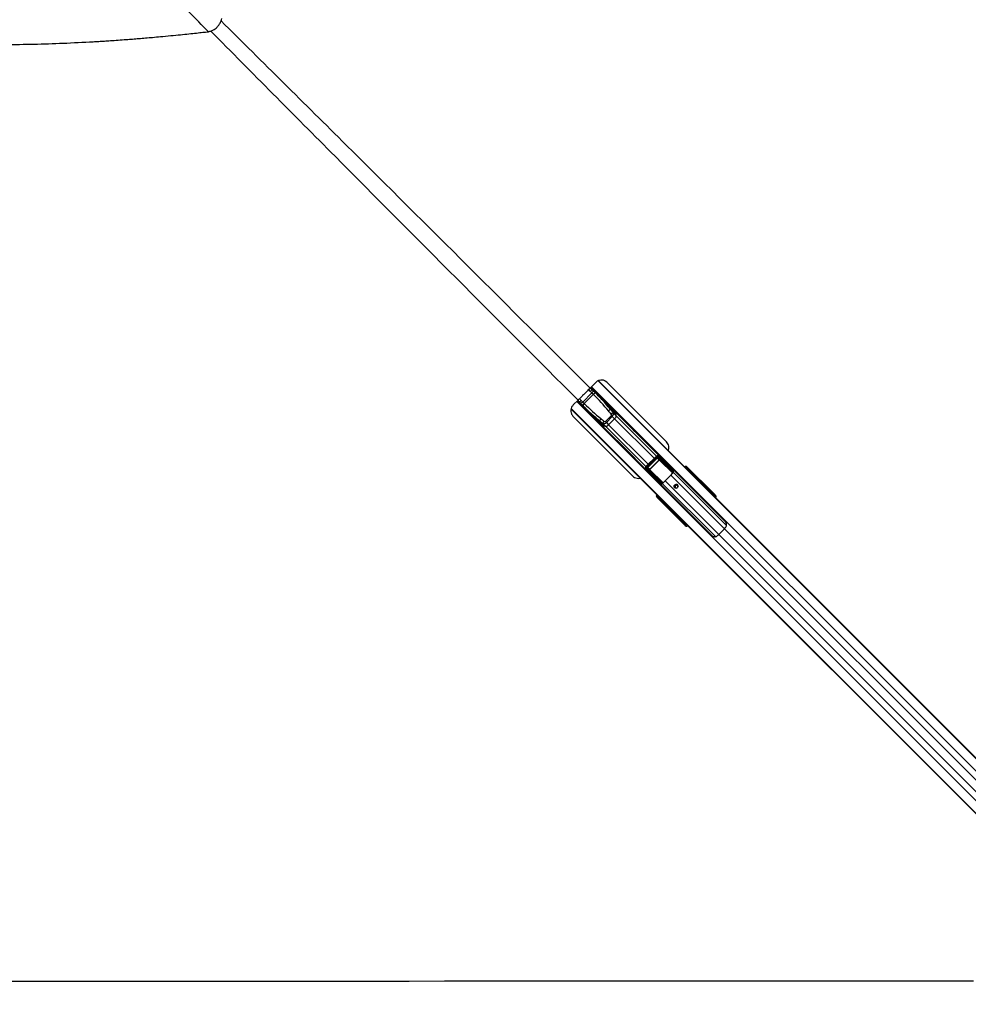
# Model space of a CAD drawing. Header units: millimetres. Extents: x 10 to 13239, y 20 to 10604.
# Tile 63 of 132: x 2469 to 3621, y 7201 to 8396. Entities that reach past the tile are written whole.
import ezdxf

# ---------------------------------------------------------------- set-up
doc = ezdxf.new("R2010")
doc.units = ezdxf.units.MM

msp = doc.modelspace()

# ---------------------------------------------------------------- linework, layer by layer
at = {"color": 7, "linetype": 'Continuous', "lineweight": 25}
for p, q in [((3168.51, 7955.81), (3161.71, 7948.95)), ((3287.39, 7842.53), (3171.92, 7958.01)), ((3182.57, 7955.86), (3180.11, 7957.58)), ((3182.57, 7955.86), (3182.58, 7955.85)), ((3254.47, 7883.76), (3182.57, 7955.86)), ((3254.48, 7883.75), (3182.58, 7955.85)), ((3152.73, 7932.09), (3163.9, 7943.26)), ((3165.65, 7941.51), (3154.48, 7930.34)), ((3162.08, 7949.32), (3163.16, 7948.24)), ((3162.15, 7945.01), (3162.15, 7945.01)), ((3163.9, 7943.26), (3162.15, 7945.01)), ((3326.05, 7786.56), (3162.68, 7949.93)), ((3163.16, 7948.24), (3164.76, 7946.64)), ((3163.9, 7943.26), (3163.9, 7943.26)), ((3163.9, 7943.26), (3165.65, 7941.51)), ((3164.76, 7946.64), (3168.26, 7943.14)), ((3165.65, 7941.51), (3165.65, 7941.51)), ((3165.98, 7941.18), (3165.65, 7941.51)), ((3168.26, 7943.14), (3168.59, 7942.81)), ((3168.59, 7942.81), (3191.14, 7920.26)), ((3147.07, 7934.31), (3141.26, 7928.55)), ((3146.06, 7933.31), (3309.43, 7769.94)), ((3146.66, 7933.91), (3147.74, 7932.83)), ((3147.74, 7932.83), (3149.35, 7931.22)), ((3149.35, 7931.22), (3152.85, 7927.72)), ((3150.98, 7933.83), (3150.98, 7933.84)), ((3152.73, 7932.09), (3150.98, 7933.83)), ((3152.73, 7932.09), (3152.73, 7932.09)), ((3152.73, 7932.09), (3154.48, 7930.34)), ((3154.8, 7930.01), (3154.48, 7930.34)), ((3154.48, 7930.34), (3154.48, 7930.34)), ((3173.05, 7938.35), (3173.3, 7938.61)), ((3253.5, 7808.54), (3138.62, 7923.42)), ((3152.85, 7927.72), (3153.18, 7927.39)), ((3153.18, 7927.39), (3175.72, 7904.85)), ((3157.38, 7922.68), (3157.64, 7922.93)), ((3193.31, 7916.14), (3186.76, 7922.69)), ((3189.8, 7918.92), (3193.5, 7915.21)), ((3210.08, 7902.17), (3190.19, 7922.06)), ((3141.19, 7914.45), (3213.09, 7842.36)), ((3179.85, 7902.67), (3173.29, 7909.23)), ((3173.93, 7905.79), (3193.82, 7885.9)), ((3177.07, 7906.19), (3180.77, 7902.49)), ((3180.27, 7908.52), (3187.47, 7915.71)), ((3181.4, 7907.39), (3180.27, 7908.52)), ((3188.6, 7914.58), (3181.4, 7907.39)), ((3181.4, 7907.39), (3184.21, 7904.58)), ((3191.41, 7911.77), (3184.21, 7904.58)), ((3188.6, 7914.58), (3187.47, 7915.71)), ((3188.6, 7914.58), (3191.41, 7911.77)), ((3247.82, 7864.43), (3217.5, 7894.75)), ((3254.47, 7883.76), (3254.48, 7883.75)), ((3201.24, 7878.48), (3231.56, 7848.17)), ((3242.25, 7866.53), (3229.46, 7853.73)), ((3243.2, 7865.58), (3230.4, 7852.79)), ((3231.45, 7852.77), (3243.22, 7864.54)), ((3243.43, 7864.33), (3231.66, 7852.56)), ((3234.22, 7850.42), (3245.56, 7861.76)), ((3245.67, 7861.66), (3234.33, 7850.32)), ((3243.43, 7864.33), (3243.22, 7864.54)), ((3245.56, 7861.76), (3243.43, 7864.33)), ((3261.52, 7846.9), (3244.3, 7864.12)), ((3244.3, 7864.12), (3246.29, 7861.73)), ((3262.06, 7848.13), (3244.77, 7865.46)), ((3244.77, 7864.36), (3261.99, 7847.14)), ((3247.85, 7864.4), (3245.02, 7866.6)), ((3245.25, 7866.39), (3262.17, 7849.43)), ((3248.11, 7864.17), (3245.25, 7866.39)), ((3245.67, 7861.66), (3245.56, 7861.76)), ((3255.13, 7857.14), (3248.11, 7864.17)), ((3248.59, 7863.7), (3248.75, 7863.86)), ((3248.6, 7863.69), (3248.76, 7863.84)), ((3229.38, 7850.97), (3231.58, 7848.13)), ((3246.56, 7833.81), (3229.59, 7850.73)), ((3229.59, 7850.73), (3231.81, 7847.87)), ((3230.53, 7851.21), (3247.85, 7833.93)), ((3231.66, 7852.56), (3231.45, 7852.77)), ((3248.84, 7834), (3231.62, 7851.22)), ((3231.66, 7852.56), (3234.22, 7850.42)), ((3238.85, 7840.85), (3231.81, 7847.87)), ((3231.86, 7851.69), (3249.08, 7834.47)), ((3234.25, 7849.7), (3231.86, 7851.69)), ((3232.13, 7847.24), (3232.29, 7847.4)), ((3232.14, 7847.23), (3232.3, 7847.39)), ((3234.33, 7850.32), (3234.22, 7850.42)), ((3262.42, 7848.25), (3262.32, 7847.13)), ((3278.42, 7851.69), (3278.33, 7851.59)), ((3278.56, 7851.83), (3278.42, 7851.69)), ((3278.8, 7851.6), (3278.66, 7851.46)), ((3278.66, 7851.46), (3279.14, 7850.97)), ((3279.28, 7851.11), (3278.8, 7851.6)), ((3279.14, 7850.97), (3279.28, 7851.11)), ((3279.14, 7850.97), (3279.59, 7850.52)), ((3279.28, 7851.11), (3279.73, 7850.66)), ((3279.29, 7853.47), (3279.96, 7852.58)), ((3311.07, 7821.68), (3279.29, 7853.47)), ((3281.45, 7850.41), (3279.46, 7851.99)), ((3279.49, 7851.96), (3279.99, 7851.46)), ((3281.49, 7850.37), (3279.49, 7851.96)), ((3279.73, 7850.66), (3279.59, 7850.52)), ((3279.96, 7852.58), (3311.1, 7821.44)), ((3282.78, 7848.45), (3279.97, 7850.78)), ((3279.99, 7851.46), (3282.73, 7849.2)), ((3282.56, 7847.87), (3282.31, 7847.62)), ((3283.32, 7847.11), (3282.8, 7847.64)), ((3283.77, 7846.66), (3283.32, 7847.11)), ((3286.41, 7845.69), (3283.46, 7848.04)), ((3283.49, 7848), (3284.03, 7847.46)), ((3286.47, 7845.64), (3283.49, 7848)), ((3288.02, 7843.46), (3284.01, 7846.78)), ((3284.03, 7847.46), (3288.03, 7844.15)), ((3286.47, 7845.64), (3286.41, 7845.69)), ((3252.65, 7836.37), (3259.62, 7843.33)), ((3285.92, 7843.73), (3285.74, 7843.85)), ((3289.08, 7840.57), (3285.92, 7843.73)), ((3286.65, 7842.83), (3289.08, 7840.57)), ((3288.47, 7841.45), (3287.39, 7842.53)), ((3310.75, 7820.62), (3288.07, 7843.31)), ((3294.79, 7835.14), (3288.47, 7841.45)), ((3893.91, 7235.75), (3289.08, 7840.57)), ((3296.94, 7832.99), (3294.79, 7835.14)), ((3744.89, 7385.04), (3296.94, 7832.99)), ((3243.4, 7816.03), (3242.52, 7816.7)), ((3274.3, 7784.91), (3242.52, 7816.7)), ((3274.54, 7784.89), (3243.4, 7816.03)), ((3243.99, 7816.53), (3245.58, 7814.54)), ((3244.03, 7816.49), (3243.99, 7816.53)), ((3244.52, 7815.99), (3244.03, 7816.49)), ((3244.03, 7816.49), (3245.61, 7814.5)), ((3244.3, 7817.56), (3244.16, 7817.42)), ((3244.53, 7817.33), (3244.39, 7817.19)), ((3244.39, 7817.19), (3244.88, 7816.7)), ((3246.79, 7813.26), (3244.52, 7815.99)), ((3245.02, 7816.84), (3244.53, 7817.33)), ((3244.88, 7816.7), (3245.02, 7816.84)), ((3245.32, 7816.25), (3244.88, 7816.7)), ((3245.46, 7816.39), (3245.02, 7816.84)), ((3245.21, 7816.01), (3247.53, 7813.21)), ((3245.46, 7816.39), (3245.32, 7816.25)), ((3245.58, 7814.54), (3245.61, 7814.5)), ((3247.95, 7812.53), (3250.3, 7809.57)), ((3247.95, 7812.53), (3247.98, 7812.49)), ((3248.52, 7811.95), (3247.98, 7812.49)), ((3247.98, 7812.49), (3250.35, 7809.52)), ((3248.37, 7813.68), (3248.11, 7813.42)), ((3248.35, 7813.19), (3248.87, 7812.66)), ((3251.83, 7807.95), (3248.52, 7811.95)), ((3248.87, 7812.66), (3249.32, 7812.21)), ((3249.21, 7811.97), (3252.53, 7807.97)), ((3250.3, 7809.57), (3250.35, 7809.52)), ((3252.13, 7810.28), (3252.31, 7810.01)), ((3253.39, 7808.93), (3252.31, 7810.01)), ((3255.8, 7806.52), (3253.15, 7809.37)), ((3253.35, 7809), (3253.39, 7808.93)), ((3253.65, 7808.67), (3253.35, 7809)), ((3253.65, 7808.67), (3253.39, 7808.93)), ((3311.97, 7818.87), (3311.49, 7819.5)), ((3312.88, 7819.53), (3313.35, 7818.9)), ((3313.35, 7818.9), (3314.68, 7817.56)), ((3313.74, 7818.81), (3314.68, 7817.56)), ((3252.68, 7807.92), (3275.36, 7785.24)), ((3254.58, 7807.46), (3253.5, 7808.54)), ((3255.8, 7806.52), (3253.65, 7808.67)), ((3261.26, 7800.79), (3254.58, 7807.46)), ((3860.24, 7202.08), (3255.8, 7806.52)), ((3263.42, 7798.63), (3261.26, 7800.79)), ((3861.44, 7200.61), (3263.42, 7798.63)), ((3277.09, 7782.63), (3276.46, 7783.11)), ((3276.49, 7784.49), (3277.12, 7784.02)), ((3278.42, 7781.3), (3277.09, 7782.63)), ((3277.18, 7782.24), (3278.42, 7781.3)), ((3317.83, 7771.19), (3324.8, 7778.15))]:
    msp.add_line(p, q, dxfattribs=at)
at = {"color": 8, "linetype": 'Continuous', "lineweight": 25}
for p, q in [((3892.44, 7236.71), (3171.35, 7957.79)), ((3285.92, 7843.73), (3171.72, 7957.93)), ((3162.15, 7945.01), (3159.96, 7947.19)), ((3162.08, 7949.32), (3163.16, 7948.24)), ((3173.3, 7938.61), (3162.4, 7949.51)), ((3884.55, 7229.32), (3163.31, 7950.57)), ((3866.66, 7211.43), (3145.42, 7932.68)), ((3146.46, 7933.6), (3157.38, 7922.68)), ((3146.66, 7933.91), (3147.74, 7932.83)), ((3150.98, 7933.84), (3148.79, 7936.03)), ((3252.31, 7810.01), (3138.68, 7923.64)), ((3859.27, 7203.55), (3138.79, 7924.03)), ((3232.26, 7856.53), (3184.21, 7904.58)), ((3239.45, 7863.73), (3191.41, 7911.77)), ((3242.22, 7866.49), (3193.5, 7915.21)), ((3229.49, 7853.77), (3180.77, 7902.49)), ((3242.25, 7866.53), (3243.2, 7865.58)), ((3262.05, 7845.61), (3246.05, 7861.61)), ((3246.29, 7861.73), (3262.22, 7845.8)), ((3229.46, 7853.73), (3230.4, 7852.79)), ((3250.2, 7833.75), (3234.25, 7849.7)), ((3234.37, 7849.93), (3250.4, 7833.9)), ((3263.03, 7848.44), (3262.38, 7848.93)), ((3327.39, 7782.14), (3262.88, 7846.66)), ((3278.28, 7851.67), (3278.27, 7851.66)), ((3278.42, 7851.69), (3278.66, 7851.46)), ((3278.56, 7851.83), (3278.8, 7851.6)), ((3279.45, 7852), (3279.49, 7851.96)), ((3282.07, 7847.86), (3282.78, 7848.45)), ((3282.85, 7848.32), (3282.17, 7847.76)), ((3282.8, 7847.64), (3282.54, 7847.39)), ((3282.56, 7847.87), (3282.8, 7847.64)), ((3283.24, 7848.14), (3282.95, 7848.43)), ((3283.07, 7846.86), (3283.32, 7847.11)), ((3283.45, 7848.04), (3283.49, 7848)), ((3283.77, 7846.66), (3283.52, 7846.41)), ((3249.39, 7833.24), (3248.86, 7833.66)), ((3313.84, 7768.6), (3249.33, 7833.11)), ((3317.83, 7771.19), (3252.65, 7836.37)), ((3324.8, 7778.15), (3259.62, 7843.33)), ((3287.17, 7842.75), (3287.99, 7843.44)), ((3288.07, 7843.31), (3287.28, 7842.65)), ((3244.39, 7817.19), (3244.16, 7817.42)), ((3244.53, 7817.33), (3244.3, 7817.56)), ((3244.33, 7817.72), (3244.32, 7817.71)), ((3247.53, 7813.21), (3248.13, 7813.92)), ((3247.56, 7813.04), (3247.85, 7812.75)), ((3248.23, 7813.81), (3247.66, 7813.14)), ((3248.11, 7813.42), (3248.35, 7813.19)), ((3248.6, 7813.44), (3248.35, 7813.19)), ((3248.87, 7812.66), (3249.13, 7812.92)), ((3249.58, 7812.47), (3249.32, 7812.21)), ((3252.55, 7807.99), (3253.23, 7808.81)), ((3253.34, 7808.71), (3252.68, 7807.92)), ((3310.07, 7819.86), (3310.75, 7820.62)), ((3311.49, 7819.5), (3310.99, 7818.93)), ((3275.36, 7785.24), (3276.13, 7785.92)), ((3277.05, 7784.99), (3276.49, 7784.49)), ((3853.34, 7249.6), (3324.8, 7778.15)), ((3846.38, 7242.64), (3317.83, 7771.19))]:
    msp.add_line(p, q, dxfattribs=at)
at = {"color": 7, "linetype": 'Continuous', "lineweight": 25, "flags": 128}
for points in [[(3163.16, 7948.24), (3163.33, 7947.99), (3163.42, 7947.65), (3163.42, 7947.27), (3163.33, 7946.83), (3163.14, 7946.37), (3162.88, 7945.9), (3162.55, 7945.44), (3162.15, 7945.01)], [(3164.76, 7946.64), (3164.97, 7946.35), (3165.08, 7946), (3165.1, 7945.58), (3165.03, 7945.13), (3164.86, 7944.65), (3164.61, 7944.17), (3164.29, 7943.7), (3163.9, 7943.26)], [(3147.74, 7932.83), (3148, 7932.65), (3148.33, 7932.56), (3148.72, 7932.57), (3149.15, 7932.66), (3149.61, 7932.84), (3150.08, 7933.11), (3150.55, 7933.44), (3150.98, 7933.83)], [(3149.35, 7931.22), (3149.63, 7931.02), (3149.99, 7930.9), (3150.4, 7930.88), (3150.86, 7930.96), (3151.34, 7931.12), (3151.82, 7931.37), (3152.29, 7931.7), (3152.73, 7932.09)], [(3217.5, 7894.75), (3217.5, 7894.75), (3217.67, 7894.56), (3217.22, 7894.94), (3216.24, 7895.84), (3215.6, 7896.46), (3214.89, 7897.16), (3214.15, 7897.91), (3213.4, 7898.69), (3211.97, 7900.18), (3210.81, 7901.41), (3210.08, 7902.17), (3210.08, 7902.17)], [(3193.82, 7885.9), (3193.82, 7885.9), (3194.58, 7885.17), (3195.81, 7884.01), (3197.3, 7882.59), (3198.08, 7881.83), (3198.83, 7881.09), (3199.53, 7880.38), (3200.15, 7879.74), (3201.05, 7878.77), (3201.43, 7878.32), (3201.24, 7878.48), (3201.24, 7878.48)], [(3267.89, 7831.64), (3268.39, 7830.86), (3268.54, 7829.94), (3268.33, 7829.01), (3267.78, 7828.2), (3266.98, 7827.65), (3266.04, 7827.44), (3265.12, 7827.6), (3264.35, 7828.1), (3263.85, 7828.87), (3263.69, 7829.79), (3263.9, 7830.73), (3264.45, 7831.53), (3265.26, 7832.08), (3266.19, 7832.29), (3267.11, 7832.14), (3267.89, 7831.64)], [(3311.1, 7821.44), (3311.12, 7821.39), (3311.13, 7821.31), (3311.11, 7821.22), (3311.08, 7821.11), (3311.02, 7821), (3310.95, 7820.88), (3310.86, 7820.75), (3310.75, 7820.62)], [(3274.54, 7784.89), (3274.6, 7784.86), (3274.68, 7784.86), (3274.77, 7784.87), (3274.87, 7784.91), (3274.99, 7784.97), (3275.11, 7785.04), (3275.24, 7785.13), (3275.36, 7785.24)], [(2428.07, 7228.62), (2470.9, 7228.65), (2513.73, 7228.67), (2556.57, 7228.69), (2599.4, 7228.72), (2642.23, 7228.74), (2727.9, 7228.79), (2770.73, 7228.81), (2813.56, 7228.83), (2856.4, 7228.85), (2899.23, 7228.88), (2942.06, 7228.9), (2984.9, 7228.92), (3027.73, 7228.94), (3070.56, 7228.96), (3113.4, 7228.98), (3156.23, 7229), (3199.06, 7229.03), (3241.9, 7229.05), (3284.73, 7229.07), (3327.56, 7229.09), (3370.4, 7229.11), (3413.23, 7229.13), (3456.06, 7229.15), (3498.89, 7229.17), (3541.73, 7229.19), (3584.56, 7229.21), (3627.39, 7229.23)]]:
    msp.add_lwpolyline(points, dxfattribs=at)
at = {"color": 7, "linetype": 'Continuous', "lineweight": 25}
for centre, radius, start, end in [((3168.8, 7939.36), 3.82, 98.1284, 145.71165), ((3169.13, 7939.03), 3.82, 98.12537, 145.71468), ((3156.63, 7927.18), 3.82, 124.28835, 171.8716), ((3156.95, 7926.86), 3.82, 124.28532, 171.87463), ((3172.94, 7938.95), 0.5, 316, 45), ((3157.03, 7923.04), 0.5, 225, 314), ((3187.83, 7917.52), 5.28, 101.75214, 135.58049), ((3190.94, 7913.56), 5.48, 101.98195, 134.47174), ((3181.96, 7913.78), 11.63, 7.06874, 62.80869), ((3185.11, 7914.45), 8.38, 11.65017, 43.95651), ((3182.2, 7914.03), 11.63, 207.19131, 262.93126), ((3178.46, 7908.15), 5.28, 134.41951, 168.24786), ((3181.54, 7910.88), 8.38, 226.04349, 258.34983), ((3182.43, 7905.05), 5.48, 135.52826, 168.01805), ((3179.65, 7908.2), 5.82, 281.0614, 321.51421), ((3187.78, 7916.33), 5.82, 308.48579, 348.9386), ((3176.78, 7912.32), 16.97, 9.81289, 12.99741), ((3183.66, 7919.2), 16.97, 257.00259, 260.18711), ((3244.31, 7864.67), 0.546, 268.65521, 325.99976), ((3244.16, 7866.37), 1.09, 303.92304, 1.26198), ((3246.28, 7861.46), 0.273, 88.68665, 145.96832), ((3229.62, 7851.82), 1.09, 268.73802, 326.07696), ((3231.32, 7851.67), 0.546, 304.00024, 1.34479), ((3234.52, 7849.7), 0.273, 124.03168, 181.31335), ((3280.74, 7822.24), 29.85, 129.60436, 135.03697), ((3261.53, 7847.45), 0.546, 268.6258, 326.02918), ((3261.85, 7847.29), 0.505, 230.07889, 341.31531), ((3262.2, 7848.08), 0.96, 257.33487, 277.58687), ((3262.03, 7848.86), 0.729, 272.43196, 302.83244), ((3262.12, 7848.78), 0.306, 29.62362, 63.48444), ((3279.63, 7851.13), 0.49, 313.86663, 42.65941), ((3281.6, 7850.42), 0.119, 141.80452, 202.95561), ((3282.83, 7849.24), 0.111, 143.68096, 204.33975), ((3283.19, 7848.59), 0.433, 198.24212, 218.28372), ((3283.35, 7848.96), 0.667, 220.95846, 232.95031), ((3283.67, 7847.13), 0.491, 313.88035, 42.65293), ((3286.55, 7845.68), 0.0895, 151.09381, 209.11999), ((3247.21, 7833.87), 0.306, 206.51556, 240.37638), ((3247.13, 7833.96), 0.729, 327.16756, 357.56804), ((3248.54, 7834.45), 0.546, 303.97082, 1.3742), ((3247.91, 7833.79), 0.96, 352.41313, 12.66513), ((3248.7, 7834.14), 0.505, 288.68469, 39.92111), ((3273.75, 7815.25), 29.85, 134.96303, 140.39564), ((3280.83, 7835.96), 9.29, 45.04346, 56.75765), ((3281.91, 7834.88), 9.29, 45.04217, 56.62305), ((3288.41, 7843.58), 0.434, 198.25376, 218.27208), ((3288.1, 7844.19), 0.0808, 155.45764, 211.38616), ((3288.4, 7843.56), 0.393, 194.77508, 217.25774), ((3266.8, 7829.19), 2.52, 57.66887, 212.33113), ((3266.62, 7829.24), 1.64, 131.94071, 280.15171), ((3266.75, 7829.38), 1.64, 349.33206, 138.57552), ((3244.86, 7816.35), 0.49, 227.34059, 316.13337), ((3245.57, 7814.39), 0.119, 67.04439, 128.19548), ((3246.74, 7813.16), 0.111, 65.66025, 126.31904), ((3247.03, 7812.64), 0.667, 37.04969, 49.04154), ((3247.4, 7812.8), 0.433, 51.71628, 71.75788), ((3248.85, 7812.31), 0.491, 227.34707, 316.11965), ((3250.3, 7809.44), 0.0895, 60.88001, 118.90619), ((3260.08, 7815.1), 9.29, 213.243, 224.95589), ((3261.16, 7814.02), 9.29, 213.24235, 224.95654), ((3312.2, 7818.81), 0.99, 46.75844, 135.56227), ((3312.68, 7818.18), 0.99, 46.76007, 135.56419), ((3251.79, 7807.88), 0.0808, 58.61384, 114.54236), ((3252.43, 7807.59), 0.393, 52.74226, 75.22492), ((3252.41, 7807.58), 0.434, 51.72792, 71.74624), ((3277.18, 7783.79), 0.99, 134.43773, 223.24156), ((3277.81, 7783.31), 0.99, 134.43581, 223.23993), ((3308.93, 7794.07), 22.47, 314.91759, 322.14221), ((3301.92, 7787.06), 22.47, 307.85779, 315.08241)]:
    msp.add_arc(centre, radius, start, end, dxfattribs=at)
at = {"color": 8, "linetype": 'Continuous', "lineweight": 25}
for centre, radius, start, end in [((3274.12, 7847.53), 5.87, 44.84775, 48.74862), ((3279.13, 7852.47), 0.841, 310.06439, 7.71497), ((3243.52, 7816.86), 0.841, 262.28503, 319.93561), ((3248.46, 7821.87), 5.87, 221.25138, 225.15225)]:
    msp.add_arc(centre, radius, start, end, dxfattribs=at)
at = {"color": 7, "linetype": 'Continuous', "lineweight": 25}
for centre, major_axis, ratio, start_param, end_param in [((3111.53, 7886.73), (102.93, -102.93), 0.5289703, 1.3849003, 1.5707963), ((3112.02, 7886.24), (103.57, -103.57), 0.5461891, 1.4521874, 1.5707963), ((3209.25, 7984.46), (102.93, -102.93), 0.5289703, 4.712389, 4.898285), ((3209.74, 7983.96), (103.57, -103.57), 0.5461891, 4.712389, 4.83086), ((3078.72, 7871.14), (149.48, -149.48), 0.5289703, 1.3617427, 1.3849003), ((3079.22, 7870.64), (150.12, -150.12), 0.5408496, 1.3617427, 1.3849003), ((3186.13, 7917.05), (1.34, -1.34), 0.5289703, 0, 1.3617427), ((3186.62, 7916.56), (2.83, 2.83), 0.6985117, 4.712389, 6.0741317), ((3225.34, 8016.77), (150.12, -150.12), 0.5408496, 4.898285, 4.9214426), ((3224.85, 8017.26), (149.48, -149.48), 0.5289703, 4.898285, 4.9214426), ((3179.43, 7909.36), (2.83, 2.83), 0.6985117, 3.3506463, 4.712389), ((3178.93, 7909.86), (1.34, -1.34), 0.5289703, 4.9214426, 6.2831853), ((3243.81, 7865.01), (1.6, -1.4), 0.940187, 1.4833581, 3.0822599), ((3244.04, 7864.78), (0.894, -0.754), 0.8546341, 1.4700146, 3.0689164), ((3244.08, 7863.63), (-0.827, 0.943), 0.7970868, 4.7939762, 6.3350902), ((3243.97, 7863.75), (-0.518, 0.597), 0.6325845, 4.7951309, 6.3362449), ((3245.94, 7861.37), (-0.365, 0.405), 0.9161681, 4.7839431, 6.3250571), ((3245.88, 7861.43), (-0.207, 0.236), 0.7970868, 4.7939762, 6.3350902), ((3246.65, 7862.81), (1.79, -1.51), 0.8546341, 1.4700146, 1.6186044), ((3246.74, 7866.85), (-95.53, 95.89), 0.0067116, 1.6655607, 1.7438589), ((3230.97, 7852.18), (-1.4, 1.6), 0.940187, 0.0593327, 1.6582345), ((3231.21, 7851.95), (-0.754, 0.894), 0.8546341, 0.0726763, 1.6715781), ((3232.36, 7851.9), (0.943, -0.827), 0.7970868, 3.0896878, 4.6308018), ((3232.24, 7852.02), (0.597, -0.518), 0.6325845, 3.088533, 4.629647), ((3233.18, 7849.34), (-1.51, 1.79), 0.8546341, 1.5229882, 1.6715781), ((3234.61, 7850.04), (0.405, -0.365), 0.9161681, 3.0997209, 4.6408349), ((3234.56, 7850.1), (0.236, -0.207), 0.7970868, 3.0896878, 4.6308018), ((3285.26, 7817.11), (-33.9, 41.6), 0.0110023, 5.4625044, 5.5017076), ((3258.34, 7848.6), (-2.88, 2.88), 0.8216782, 3.6216788, 3.8980488), ((3277.94, 7851.96), (0.87, 1.85), 0.9070391, 5.9673422, 7.5392945), ((3278.57, 7851.13), (1.17, 1.64), 0.9315113, 6.129795, 7.7017473), ((3278.97, 7851.42), (0.53, 0.53), 0.3269351, 0.0349066, 1.5707963), ((3279.47, 7850.92), (0.53, 0.53), 0.3488464, 0.0349066, 1.5707963), ((3279.8, 7850.6), (0.177, 0.177), 0.3707577, 0.0349066, 1.5707963), ((3257.59, 7873.19), (37.2, -35.43), 0.0008553, 5.4110211, 5.4551702), ((3257.76, 7873.37), (37.02, -35.61), 0.0006506, 5.4092933, 5.4534424), ((3282.25, 7848.95), (0.606, -0.412), 0.6786266, 6.0573882, 6.2513889), ((3282.97, 7847.47), (0.53, 0.53), 0.3269351, 0.0349066, 1.5707963), ((3282.15, 7848.98), (0.807, -0.53), 0.7739721, 6.0541192, 6.2481199), ((3283.51, 7846.93), (0.53, 0.53), 0.3488464, 0.0349066, 1.5707963), ((3283.84, 7846.6), (0.177, 0.177), 0.3707577, 0.0349066, 1.5707963), ((3257.76, 7873.37), (37.02, -35.61), 0.0006506, 5.6003362, 5.6701701), ((3257.59, 7873.19), (37.2, -35.43), 0.0008553, 5.602064, 5.6718979), ((3229.14, 7849.25), (95.89, -95.53), 0.0067116, 1.397756, 1.476032), ((3247.38, 7837.64), (-2.88, 2.88), 0.8216782, 2.3851365, 2.6615065), ((3278.88, 7810.73), (41.6, -33.9), 0.0110023, 3.9230704, 3.9622736), ((3286.55, 7843.04), (0.881, -0.84), 0.0657772, 2.7953568, 4.8928546), ((3238.22, 7778.57), (110.67, -110.67), 0.511129, 1.5707963, 1.6398026), ((3288.28, 7842.85), (0.884, 0.884), 0.5038084, 1.3702338, 1.3962634), ((3288.44, 7842.68), (0.707, 0.707), 0.7189668, 1.3702338, 1.3962634), ((3240.37, 7776.42), (110.67, -110.67), 0.511129, 1.5707963, 1.6406095), ((3311.74, 7820.81), (-2.09, 2.16), 0.0437882, 3.4894962, 5.0850423), ((3311.55, 7820.86), (-1.39, 1.44), 0.0437882, 3.4894962, 5.0850423), ((3244.03, 7818.04), (1.85, 0.87), 0.9070391, 1.8854835, 3.4574358), ((3244.85, 7817.42), (1.64, 1.17), 0.9315113, 1.7230307, 3.294983), ((3244.56, 7817.02), (0.53, 0.53), 0.3269351, 1.5707963, 3.1066861), ((3245.06, 7816.52), (0.53, 0.53), 0.3488464, 1.5707963, 3.1066861), ((3245.39, 7816.19), (0.177, 0.177), 0.3707577, 1.5707963, 3.1066861), ((3222.62, 7838.22), (-35.61, 37.02), 0.0006506, 3.9713356, 4.0154847), ((3222.8, 7838.4), (-35.43, 37.2), 0.0008553, 3.9696078, 4.0137569), ((3247.04, 7813.74), (-0.412, 0.606), 0.6786266, 3.173389, 3.3673897), ((3247.01, 7813.83), (-0.53, 0.807), 0.7739721, 3.1766581, 3.3706588), ((3248.52, 7813.02), (0.53, 0.53), 0.3269351, 1.5707963, 3.1066861), ((3249.06, 7812.48), (0.53, 0.53), 0.3488464, 1.5707963, 3.1066861), ((3249.39, 7812.15), (0.177, 0.177), 0.3707577, 1.5707963, 3.1066861), ((3222.62, 7838.22), (-35.61, 37.02), 0.0006506, 3.7546079, 3.8244418), ((3222.8, 7838.4), (-35.43, 37.2), 0.0008553, 3.7528801, 3.8227139), ((3252.94, 7809.47), (-0.84, 0.881), 0.0657772, 4.5340191, 6.6294212), ((3310.83, 7820.17), (-0.639, 0.785), 0.2458274, 3.5258887, 5.1214348), ((3312.53, 7815.48), (2.12, 2.12), 0.3332373, 5.1811209, 6.2371821), ((3253.14, 7807.71), (0.884, 0.884), 0.5038084, 1.7453293, 1.7713589), ((3253.3, 7807.54), (0.707, 0.707), 0.7189668, 1.7453293, 1.7713589), ((3317.83, 7857.35), (111.12, -111.12), 0.5090905, 4.6425758, 4.712389), ((3319.98, 7855.2), (111.12, -111.12), 0.5090905, 4.6425758, 4.712389), ((3275.18, 7784.24), (2.16, -2.09), 0.0437882, 4.3397357, 5.9352818), ((3275.12, 7784.44), (1.44, -1.39), 0.0437882, 4.3397357, 5.9352818), ((3275.82, 7785.16), (0.785, -0.639), 0.2458274, 4.3033431, 5.8988892), ((3280.51, 7783.45), (2.12, 2.12), 0.3332373, 3.1875959, 4.243657)]:
    msp.add_ellipse(centre, major_axis=major_axis, ratio=ratio, start_param=start_param, end_param=end_param, dxfattribs=at)
at = {"color": 8, "linetype": 'Continuous', "lineweight": 25}
for centre, major_axis, ratio, start_param, end_param in [((3112.02, 7886.24), (103.57, -103.57), 0.5461891, 1.3849003, 1.4521874), ((3209.74, 7983.96), (103.57, -103.57), 0.5461891, 4.83086, 4.898285), ((3251.95, 7858.02), (17.25, -14.06), 0.0111298, 5.3559205, 5.4159218), ((3278.94, 7851.01), (0.434, 0.923), 0.9070391, 0.9335308, 1.2561092), ((3279.66, 7850.46), (0.177, 0.177), 0.3707577, 1.5707963, 2.1251563), ((3237.97, 7844.04), (-14.06, 17.25), 0.0111298, 4.0088561, 4.0688575), ((3244.98, 7817.05), (0.923, 0.434), 0.9070391, 1.8854835, 2.4340304), ((3245.53, 7816.33), (0.177, 0.177), 0.3707577, 1.0164363, 1.5707963), ((3310.53, 7817.48), (1.41, 1.41), 0.3332373, 5.4553419, 6.2371821), ((3311.2, 7816.81), (2.12, 2.12), 0.3331675, 5.1803865, 6.2373197), ((3279.17, 7784.79), (2.12, 2.12), 0.3331675, 3.1874582, 4.2443915), ((3278.51, 7785.45), (1.41, 1.41), 0.3332373, 3.1875959, 3.969436)]:
    msp.add_ellipse(centre, major_axis=major_axis, ratio=ratio, start_param=start_param, end_param=end_param, dxfattribs=at)
at = {"color": 7, "linetype": 'Continuous', "lineweight": 25}
for points, knots in [([(2698.13, 8381.85), (2682.62, 8397.61), (2651.6, 8429.14), (2605.32, 8476.62), (2566.03, 8517.62), (2533.65, 8552.05), (2512.04, 8575.86), (2494.68, 8595.9), (2484.61, 8608.22), (2479.17, 8615.33), (2477.97, 8616.89)], [0, 0, 0, 0, 0.2056995, 0.4113992, 0.6170928, 0.734471, 0.8518425, 0.9167606, 0.9816704, 1, 1, 1, 1]), ([(2698.13, 8381.85), (2698.79, 8382.02), (2700.08, 8382.34), (2701.94, 8382.99), (2704.07, 8383.93), (2706.38, 8385.31), (2708.48, 8387.06), (2710.08, 8388.82), (2711.3, 8390.48), (2712.48, 8392.51), (2713.55, 8394.96), (2714.06, 8396.86), (2714.32, 8397.83)], [0, 0, 0, 0, 0.084537, 0.1659775, 0.2447429, 0.3736133, 0.4992799, 0.5835224, 0.6686455, 0.7554589, 0.8745431, 1, 1, 1, 1]), ([(2418.19, 8366.28), (2429.28, 8366.24), (2451.88, 8366.16), (2486.37, 8366.71), (2522.03, 8367.84), (2547.24, 8369.08), (2561.65, 8369.91), (2564.96, 8370.11), (2568.38, 8370.32), (2571.91, 8370.54), (2575.55, 8370.77), (2581.12, 8371.14), (2588.78, 8371.67), (2597.68, 8372.32), (2606.07, 8372.96), (2613.84, 8373.58), (2622.01, 8374.26), (2630.7, 8375.02), (2640.98, 8375.94), (2652.23, 8377.01), (2663.81, 8378.16), (2674.13, 8379.23), (2683.22, 8380.2), (2691.08, 8381.06), (2695.91, 8381.6), (2698.13, 8381.85)], [0, 0, 0, 0, 0.1186108, 0.2416442, 0.3688887, 0.5000595, 0.5114961, 0.5232973, 0.5355052, 0.5481189, 0.5611372, 0.5745599, 0.6077932, 0.6432549, 0.6699406, 0.697748, 0.7266696, 0.7576012, 0.7910222, 0.8369786, 0.8784433, 0.915448, 0.9480233, 0.976198, 1, 1, 1, 1]), ([(3182.58, 7955.85), (3181.67, 7956.59), (3179.83, 7958.08), (3176.38, 7958.92), (3173.42, 7958.65), (3171.16, 7957.77), (3169.68, 7956.89), (3168.87, 7956.14), (3168.51, 7955.81)], [0, 0, 0, 0, 0.2221298, 0.4438675, 0.6751184, 0.792237, 0.909317, 1, 1, 1, 1]), ([(3161.71, 7948.95), (3160.24, 7947.47), (3157.26, 7944.48), (3153.24, 7940.46), (3149.82, 7937.05), (3147.99, 7935.23), (3147.07, 7934.31)], [0, 0, 0, 0, 0.3052572, 0.6193667, 0.8086602, 1, 1, 1, 1]), ([(3141.26, 7928.55), (3140.52, 7927.64), (3139.02, 7925.81), (3138.15, 7922.36), (3138.38, 7919.41), (3139.22, 7917.15), (3140.09, 7915.65), (3140.85, 7914.82), (3141.19, 7914.45)], [0, 0, 0, 0, 0.2202761, 0.4401317, 0.6705499, 0.7881798, 0.9057784, 1, 1, 1, 1]), ([(3256.65, 7873.27), (3256.91, 7873.97), (3257.53, 7875.66), (3257.35, 7878.58), (3256.36, 7881.53), (3255.09, 7883.03), (3254.47, 7883.76)], [0, 0, 0, 0, 0.193119, 0.4698999, 0.7416781, 1, 1, 1, 1]), ([(3256.67, 7873.26), (3256.92, 7873.96), (3257.54, 7875.65), (3257.36, 7878.57), (3256.37, 7881.52), (3255.1, 7883.02), (3254.48, 7883.75)], [0, 0, 0, 0, 0.1934938, 0.4701463, 0.7417983, 1, 1, 1, 1]), ([(3261.71, 7845.24), (3262.05, 7845.56), (3262.51, 7846.01), (3262.8, 7846.51), (3262.88, 7846.66)], [0, 0, 0, 0, 0.7198592, 1, 1, 1, 1]), ([(3262.88, 7846.66), (3262.95, 7846.82), (3263.1, 7847.19), (3263.16, 7847.98), (3262.97, 7849.04), (3262.45, 7850.06), (3261.94, 7850.66), (3261.73, 7850.88), (3261.72, 7850.88)], [0, 0, 0, 0, 0.1251331, 0.2780433, 0.4928365, 0.8046377, 0.9973289, 1, 1, 1, 1]), ([(3262.06, 7848.13), (3262.09, 7848.27), (3262.14, 7848.45), (3262.19, 7848.71), (3262.23, 7848.88), (3262.24, 7849), (3262.25, 7849.05)], [0, 0, 0, 0, 0.425555, 0.5656596, 0.7944819, 1, 1, 1, 1]), ([(3262.17, 7849.43), (3262.18, 7849.43), (3262.21, 7849.39), (3262.27, 7849.28), (3262.26, 7849.14), (3262.25, 7849.05)], [0, 0, 0, 0, 0.0107707, 0.4230971, 1, 1, 1, 1]), ([(3262.17, 7849.43), (3262.18, 7849.43), (3262.23, 7849.37), (3262.33, 7849.22), (3262.36, 7849.04), (3262.38, 7848.93)], [0, 0, 0, 0, 0.0107672, 0.4231691, 1, 1, 1, 1]), ([(3262.38, 7848.93), (3262.38, 7848.89), (3262.39, 7848.81), (3262.4, 7848.57), (3262.41, 7848.39), (3262.42, 7848.25)], [0, 0, 0, 0, 0.184181, 0.4071979, 1, 1, 1, 1]), ([(3279.46, 7851.99), (3279.4, 7852.03), (3279.3, 7852.09), (3279.13, 7852.11), (3278.98, 7852.1), (3278.83, 7852.04), (3278.69, 7851.95), (3278.6, 7851.87), (3278.56, 7851.83)], [0, 0, 0, 0, 0.1998284, 0.3510584, 0.4935485, 0.6444344, 0.8490447, 1, 1, 1, 1]), ([(3283.46, 7848.04), (3283.4, 7848.07), (3283.3, 7848.14), (3283.13, 7848.16), (3282.98, 7848.14), (3282.83, 7848.08), (3282.69, 7847.99), (3282.6, 7847.91), (3282.56, 7847.87)], [0, 0, 0, 0, 0.1998428, 0.3511155, 0.4935383, 0.6444595, 0.8490313, 1, 1, 1, 1]), ([(3282.84, 7848.52), (3282.87, 7848.57), (3282.92, 7848.65), (3282.94, 7848.76), (3282.93, 7848.85), (3282.92, 7848.92), (3282.88, 7849.01), (3282.82, 7849.1), (3282.76, 7849.17), (3282.73, 7849.2)], [0, 0, 0, 0, 0.2040188, 0.3683579, 0.4089608, 0.5625717, 0.608527, 0.802719, 1, 1, 1, 1]), ([(3282.74, 7849.31), (3282.78, 7849.27), (3282.86, 7849.18), (3282.97, 7849.01), (3283.04, 7848.82), (3283.04, 7848.6), (3282.98, 7848.49), (3282.95, 7848.43)], [0, 0, 0, 0, 0.189703, 0.3880055, 0.5975551, 0.8043904, 1, 1, 1, 1]), ([(3213.09, 7842.36), (3213.92, 7841.66), (3215.58, 7840.27), (3218.77, 7839.42), (3221.15, 7839.28), (3222.23, 7839.68), (3222.33, 7839.72)], [0, 0, 0, 0, 0.3276563, 0.6559713, 0.9699596, 1, 1, 1, 1]), ([(3215.52, 7840.61), (3215.57, 7840.56), (3216.5, 7839.89), (3218.79, 7839.48), (3221.14, 7839.29), (3222.22, 7839.69), (3222.32, 7839.73)], [0, 0, 0, 0, 0.03073816, 0.50366708, 0.95597096, 1, 1, 1, 1]), ([(3245.11, 7834.26), (3245.11, 7834.26), (3245.32, 7834.05), (3245.93, 7833.54), (3246.94, 7833.02), (3248.01, 7832.83), (3248.8, 7832.89), (3249.17, 7833.04), (3249.33, 7833.11)], [0, 0, 0, 0, 0.0026711, 0.1953623, 0.5071635, 0.7219567, 0.8748669, 1, 1, 1, 1]), ([(3246.56, 7833.81), (3246.56, 7833.81), (3246.59, 7833.78), (3246.7, 7833.72), (3246.85, 7833.73), (3246.94, 7833.73)], [0, 0, 0, 0, 0.0107716, 0.4125656, 1, 1, 1, 1]), ([(3246.56, 7833.81), (3246.56, 7833.81), (3246.61, 7833.76), (3246.76, 7833.66), (3246.95, 7833.62), (3247.06, 7833.6)], [0, 0, 0, 0, 0.0107682, 0.4125327, 1, 1, 1, 1]), ([(3246.94, 7833.73), (3246.99, 7833.74), (3247.1, 7833.76), (3247.37, 7833.81), (3247.63, 7833.87), (3247.81, 7833.92), (3247.85, 7833.93)], [0, 0, 0, 0, 0.2055451, 0.4343975, 0.8552683, 1, 1, 1, 1]), ([(3247.74, 7833.56), (3247.6, 7833.57), (3247.41, 7833.58), (3247.18, 7833.6), (3247.1, 7833.6), (3247.06, 7833.6)], [0, 0, 0, 0, 0.5928021, 0.815819, 1, 1, 1, 1]), ([(3248.86, 7833.66), (3248.66, 7833.62), (3248.28, 7833.55), (3247.91, 7833.56), (3247.74, 7833.56)], [0, 0, 0, 0, 0.544714, 1, 1, 1, 1]), ([(3249.33, 7833.11), (3249.69, 7833.34), (3250.2, 7833.65), (3250.63, 7834.14), (3250.75, 7834.28)], [0, 0, 0, 0, 0.7201311, 1, 1, 1, 1]), ([(3288.02, 7843.46), (3288.06, 7843.5), (3288.15, 7843.58), (3288.21, 7843.72), (3288.22, 7843.84), (3288.2, 7843.92), (3288.17, 7843.99), (3288.15, 7844.02), (3288.1, 7844.09), (3288.06, 7844.12), (3288.03, 7844.15)], [0, 0, 0, 0, 0.21583621, 0.42893501, 0.58019146, 0.68620124, 0.70103687, 0.813415, 0.83197076, 1, 1, 1, 1]), ([(3288.03, 7844.23), (3288.07, 7844.19), (3288.14, 7844.11), (3288.23, 7843.97), (3288.29, 7843.83), (3288.3, 7843.67), (3288.27, 7843.55), (3288.2, 7843.43), (3288.14, 7843.37), (3288.09, 7843.32)], [0, 0, 0, 0, 0.1677448, 0.3094259, 0.4421175, 0.5973792, 0.7692473, 0.800222, 1, 1, 1, 1]), ([(3244.16, 7817.42), (3244.12, 7817.38), (3244.02, 7817.28), (3243.92, 7817.11), (3243.87, 7816.9), (3243.89, 7816.7), (3243.96, 7816.59), (3243.99, 7816.53)], [0, 0, 0, 0, 0.1521084, 0.4191058, 0.6235908, 0.7983903, 1, 1, 1, 1]), ([(3244.4, 7817.65), (3244.38, 7817.64), (3244.34, 7817.61), (3244.31, 7817.58), (3244.3, 7817.56)], [0, 0, 0, 0, 0.4771301, 1, 1, 1, 1]), ([(3247.56, 7813.04), (3247.5, 7813.01), (3247.4, 7812.95), (3247.21, 7812.94), (3247.03, 7812.99), (3246.84, 7813.09), (3246.73, 7813.19), (3246.68, 7813.25)], [0, 0, 0, 0, 0.1837112, 0.3577473, 0.5458968, 0.746184, 1, 1, 1, 1]), ([(3246.79, 7813.26), (3246.83, 7813.22), (3246.9, 7813.15), (3247.05, 7813.07), (3247.2, 7813.04), (3247.34, 7813.06), (3247.42, 7813.12), (3247.46, 7813.14)], [0, 0, 0, 0, 0.2617141, 0.4547682, 0.6342326, 0.8078344, 1, 1, 1, 1]), ([(3248.11, 7813.42), (3248.08, 7813.39), (3247.98, 7813.28), (3247.87, 7813.11), (3247.82, 7812.9), (3247.84, 7812.7), (3247.91, 7812.59), (3247.95, 7812.53)], [0, 0, 0, 0, 0.1521038, 0.419073, 0.6235773, 0.7983458, 1, 1, 1, 1]), ([(3252.66, 7807.9), (3252.66, 7807.89), (3252.61, 7807.83), (3252.5, 7807.74), (3252.34, 7807.69), (3252.18, 7807.69), (3252.02, 7807.75), (3251.88, 7807.84), (3251.8, 7807.92), (3251.76, 7807.96)], [0, 0, 0, 0, 0.0323747, 0.2220528, 0.3811734, 0.5433686, 0.6727883, 0.8347238, 1, 1, 1, 1]), ([(3251.83, 7807.95), (3251.86, 7807.92), (3251.91, 7807.87), (3251.99, 7807.82), (3252.06, 7807.79), (3252.1, 7807.78), (3252.18, 7807.77), (3252.27, 7807.77), (3252.4, 7807.83), (3252.48, 7807.91), (3252.52, 7807.96), (3252.53, 7807.97)], [0, 0, 0, 0, 0.16555139, 0.28359366, 0.31493456, 0.41352201, 0.43341164, 0.59289969, 0.76047076, 0.96518896, 1, 1, 1, 1]), ([(3326.67, 7780.28), (3326.92, 7780.69), (3327.41, 7781.51), (3327.56, 7783.03), (3327.33, 7784.4), (3326.83, 7785.52), (3326.4, 7786.18), (3326.13, 7786.46), (3326.05, 7786.56)], [0, 0, 0, 0, 0.21292684, 0.42460684, 0.67676902, 0.83003001, 0.94448824, 1, 1, 1, 1]), ([(3309.43, 7769.94), (3309.62, 7769.77), (3310.07, 7769.37), (3311.15, 7768.81), (3312.56, 7768.45), (3314.25, 7768.48), (3315.23, 7769.04), (3315.71, 7769.31)], [0, 0, 0, 0, 0.10962305, 0.25673225, 0.49978733, 0.75517525, 1, 1, 1, 1])]:
    msp.add_open_spline(points, degree=3, knots=knots, dxfattribs=at)
at = {"color": 8, "linetype": 'Continuous', "lineweight": 25}
for points, knots in [([(2713.48, 8394.97), (2764.18, 8344.72), (2913.84, 8196.38), (3063.05, 8047.44), (3161.71, 7948.95)], [0, 0, 0, 0, 0.3387683, 1, 1, 1, 1]), ([(3147.07, 7934.31), (3048.59, 8032.98), (2899.61, 8182.23), (2751.25, 8331.93), (2700.96, 8382.68)], [0, 0, 0, 0, 0.6610552, 1, 1, 1, 1]), ([(3262.32, 7847.13), (3262.4, 7847.03), (3262.55, 7846.85), (3262.69, 7846.68), (3262.75, 7846.6)], [0, 0, 0, 0, 0.5543349, 1, 1, 1, 1]), ([(3280.94, 7850.82), (3281.04, 7850.78), (3281.25, 7850.72), (3281.42, 7850.57), (3281.51, 7850.49)], [0, 0, 0, 0, 0.4952204, 1, 1, 1, 1]), ([(3286.01, 7846.01), (3286.07, 7845.99), (3286.24, 7845.93), (3286.38, 7845.8), (3286.47, 7845.73)], [0, 0, 0, 0, 0.4026011, 1, 1, 1, 1]), ([(3247.06, 7833.6), (3247.17, 7833.46), (3247.33, 7833.24), (3247.5, 7833.02), (3247.55, 7832.96)], [0, 0, 0, 0, 0.6751454, 1, 1, 1, 1]), ([(3245.49, 7814.48), (3245.47, 7814.5), (3245.35, 7814.63), (3245.22, 7814.82), (3245.18, 7815), (3245.16, 7815.06)], [0, 0, 0, 0, 0.1380925, 0.7551631, 1, 1, 1, 1]), ([(3250.26, 7809.52), (3250.24, 7809.54), (3250.12, 7809.67), (3250, 7809.83), (3249.96, 7809.99), (3249.95, 7810.02)], [0, 0, 0, 0, 0.16020952, 0.84471607, 1, 1, 1, 1])]:
    msp.add_open_spline(points, degree=3, knots=knots, dxfattribs=at)

doc.saveas('drawing.dxf')
